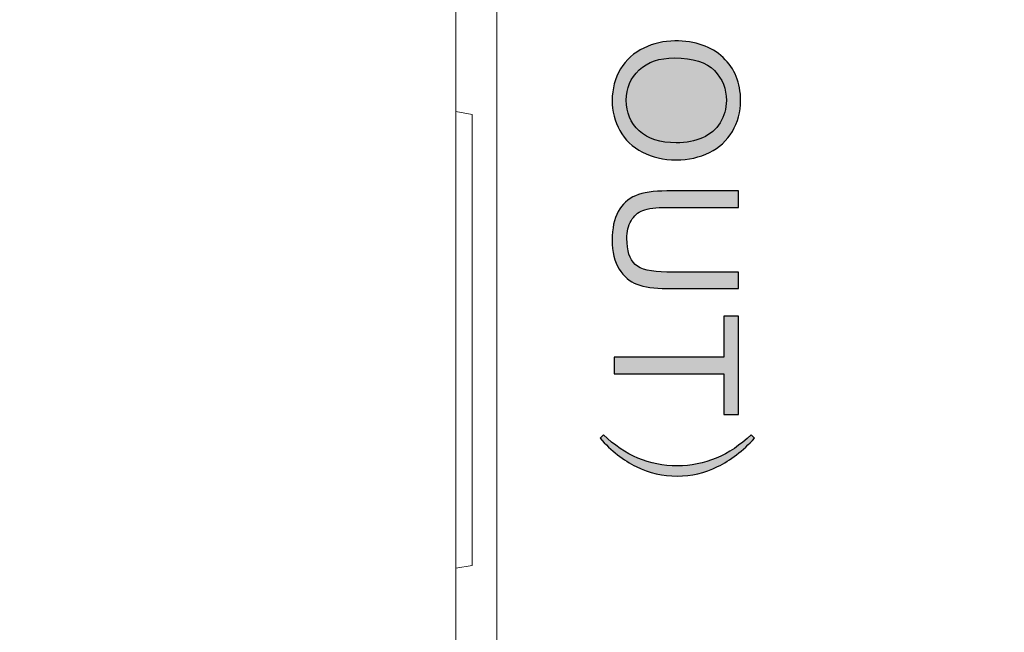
# Model space of a CAD drawing. Header units: millimetres. Extents: x -296 to 295, y -209 to 209.
# Tile 5 of 140: x -260 to -248, y -150 to -143. Entities that reach past the tile are written whole.
import ezdxf
from ezdxf.lldxf.tags import DXFTag

# ---------------------------------------------------------------- set-up
doc = ezdxf.new("R2010")
doc.units = ezdxf.units.MM
doc.header["$MEASUREMENT"] = 0
doc.layers.add('layer 1', color=7, linetype='Continuous')
tags = doc.linetypes.add('New Line1', pattern=[0.2, 0.1, -0.1]).pattern_tags.tags
tags[6:7] = [DXFTag(74, 4), DXFTag(75, 0), DXFTag(340, '0'), DXFTag(46, 1.0), DXFTag(50, 0.0), DXFTag(44, 0.0), DXFTag(45, 0.0)]
tags[4:5] = [DXFTag(74, 4), DXFTag(75, 0), DXFTag(340, '0'), DXFTag(46, 1.0), DXFTag(50, 0.0), DXFTag(44, 0.0), DXFTag(45, 0.0)]

msp = doc.modelspace()

# ---------------------------------------------------------------- hatches: boundary and pattern name
at = {"layer": 'layer 1'}
h = msp.add_hatch(color=250, dxfattribs=at)
edge = h.paths.add_edge_path()
edge.add_spline(control_points=[(-252.1845, -143.0431), (-251.9333, -143.0431), (-251.7365, -143.1108), (-251.5943, -143.246), (-251.4522, -143.3811), (-251.3812, -143.5553), (-251.3812, -143.7691), (-251.3812, -143.9092), (-251.4148, -144.0351), (-251.4814, -144.1477), (-251.5481, -144.2599), (-251.6412, -144.3456), (-251.7608, -144.4045), (-251.8801, -144.4634), (-252.0155, -144.493), (-252.1669, -144.493), (-252.3204, -144.493), (-252.4579, -144.462), (-252.5789, -144.3999), (-252.7003, -144.3378), (-252.792, -144.25), (-252.8541, -144.1364), (-252.9166, -144.0224), (-252.9476, -143.8997), (-252.9476, -143.7681), (-252.9476, -143.6252), (-252.913, -143.4978), (-252.8442, -143.3853), (-252.7754, -143.2731), (-252.6816, -143.1877), (-252.5624, -143.1299), (-252.4435, -143.072), (-252.3175, -143.0431), (-252.1845, -143.0431)], knot_values=[0, 0, 0, 0, 0.0909091, 0.0909091, 0.0909091, 0.1818182, 0.1818182, 0.1818182, 0.2727273, 0.2727273, 0.2727273, 0.3636364, 0.3636364, 0.3636364, 0.4545455, 0.4545455, 0.4545455, 0.5454545, 0.5454545, 0.5454545, 0.6363636, 0.6363636, 0.6363636, 0.7272727, 0.7272727, 0.7272727, 0.8181818, 0.8181818, 0.8181818, 0.9090909, 0.9090909, 0.9090909, 1, 1, 1, 1], degree=3, periodic=1)
h = msp.add_hatch(color=250, dxfattribs=at)
edge = h.paths.add_edge_path()
edge.add_spline(control_points=[(-252.1881, -143.2505), (-252.3704, -143.2505), (-252.514, -143.2996), (-252.6188, -143.3976), (-252.7236, -143.4957), (-252.7761, -143.6188), (-252.7761, -143.767), (-252.7761, -143.918), (-252.7232, -144.0418), (-252.6174, -144.1396), (-252.5116, -144.2369), (-252.3613, -144.2856), (-252.1665, -144.2856), (-252.0434, -144.2856), (-251.9358, -144.2648), (-251.8441, -144.2232), (-251.7524, -144.1815), (-251.6811, -144.1205), (-251.6307, -144.0404), (-251.5802, -143.96), (-251.5548, -143.87), (-251.5548, -143.7702), (-251.5548, -143.6284), (-251.6035, -143.5063), (-251.7009, -143.404), (-251.7982, -143.3017), (-251.9605, -143.2505), (-252.1881, -143.2505)], knot_values=[0, 0, 0, 0, 0.1111111, 0.1111111, 0.1111111, 0.2222222, 0.2222222, 0.2222222, 0.3333333, 0.3333333, 0.3333333, 0.4444444, 0.4444444, 0.4444444, 0.5555556, 0.5555556, 0.5555556, 0.6666667, 0.6666667, 0.6666667, 0.7777778, 0.7777778, 0.7777778, 0.8888889, 0.8888889, 0.8888889, 1, 1, 1, 1], degree=3, periodic=1)
h = msp.add_hatch(color=250, dxfattribs=at)
edge = h.paths.add_edge_path()
edge.add_spline(control_points=[(-251.4066, -145.8612), (-251.4066, -145.8612), (-251.4066, -146.0623), (-251.4066, -146.0623), (-251.4066, -146.0623), (-252.2819, -146.0623), (-252.2819, -146.0623), (-252.4343, -146.0623), (-252.5553, -146.045), (-252.6449, -146.0108), (-252.7342, -145.9762), (-252.8072, -145.9141), (-252.8633, -145.8245), (-252.9194, -145.7346), (-252.9476, -145.6171), (-252.9476, -145.471), (-252.9476, -145.3296), (-252.9233, -145.2135), (-252.8742, -145.1235), (-252.8252, -145.0332), (-252.7546, -144.969), (-252.6618, -144.9306), (-252.5691, -144.8921), (-252.4424, -144.8727), (-252.2819, -144.8727), (-252.2819, -144.8727), (-251.4066, -144.8727), (-251.4066, -144.8727), (-251.4066, -144.8727), (-251.4066, -145.0738), (-251.4066, -145.0738), (-251.4066, -145.0738), (-252.2815, -145.0738), (-252.2815, -145.0738), (-252.4131, -145.0738), (-252.5105, -145.0862), (-252.5726, -145.1105), (-252.635, -145.1348), (-252.6834, -145.1765), (-252.7169, -145.2361), (-252.7507, -145.2954), (-252.7677, -145.368), (-252.7677, -145.4538), (-252.7677, -145.6005), (-252.7342, -145.7053), (-252.6675, -145.7677), (-252.6005, -145.8302), (-252.472, -145.8612), (-252.2815, -145.8612), (-252.2815, -145.8612), (-251.4066, -145.8612), (-251.4066, -145.8612)], knot_values=[0, 0, 0, 0, 0.0588235, 0.0588235, 0.0588235, 0.1176471, 0.1176471, 0.1176471, 0.1764706, 0.1764706, 0.1764706, 0.2352941, 0.2352941, 0.2352941, 0.2941176, 0.2941176, 0.2941176, 0.3529412, 0.3529412, 0.3529412, 0.4117647, 0.4117647, 0.4117647, 0.4705882, 0.4705882, 0.4705882, 0.5294118, 0.5294118, 0.5294118, 0.5882353, 0.5882353, 0.5882353, 0.6470588, 0.6470588, 0.6470588, 0.7058824, 0.7058824, 0.7058824, 0.7647059, 0.7647059, 0.7647059, 0.8235294, 0.8235294, 0.8235294, 0.8823529, 0.8823529, 0.8823529, 0.9411765, 0.9411765, 0.9411765, 1, 1, 1, 1], degree=3, periodic=1)
h = msp.add_hatch(color=250, dxfattribs=at)
edge = h.paths.add_edge_path()
edge.add_spline(control_points=[(-252.9222, -146.8999), (-252.9222, -146.8999), (-251.5844, -146.8999), (-251.5844, -146.8999), (-251.5844, -146.8999), (-251.5844, -146.4004), (-251.5844, -146.4004), (-251.5844, -146.4004), (-251.4066, -146.4004), (-251.4066, -146.4004), (-251.4066, -146.4004), (-251.4066, -147.6006), (-251.4066, -147.6006), (-251.4066, -147.6006), (-251.5844, -147.6006), (-251.5844, -147.6006), (-251.5844, -147.6006), (-251.5844, -147.101), (-251.5844, -147.101), (-251.5844, -147.101), (-252.9222, -147.101), (-252.9222, -147.101), (-252.9222, -147.101), (-252.9222, -146.8999), (-252.9222, -146.8999)], knot_values=[0, 0, 0, 0, 0.125, 0.125, 0.125, 0.25, 0.25, 0.25, 0.375, 0.375, 0.375, 0.5, 0.5, 0.5, 0.625, 0.625, 0.625, 0.75, 0.75, 0.75, 0.875, 0.875, 0.875, 1, 1, 1, 1], degree=3, periodic=1)
h = msp.add_hatch(color=250, dxfattribs=at)
edge = h.paths.add_edge_path()
edge.add_spline(control_points=[(-251.6779, -148.1303), (-251.5262, -148.0668), (-251.3844, -147.9719), (-251.2521, -147.8449), (-251.2521, -147.8449), (-251.2105, -147.8865), (-251.2105, -147.8865), (-251.3541, -148.0406), (-251.504, -148.1564), (-251.6614, -148.2336), (-251.8183, -148.3109), (-251.9824, -148.3493), (-252.1531, -148.3493), (-252.3295, -148.3493), (-252.4964, -148.3109), (-252.6534, -148.2336), (-252.8107, -148.1564), (-252.9582, -148.0406), (-253.0958, -147.8865), (-253.0958, -147.8865), (-253.0545, -147.8449), (-253.0545, -147.8449), (-252.9222, -147.9719), (-252.7818, -148.0668), (-252.6329, -148.1303), (-252.484, -148.1938), (-252.3242, -148.2255), (-252.1531, -148.2255), (-251.988, -148.2255), (-251.8293, -148.1938), (-251.6779, -148.1303)], knot_values=[0, 0, 0, 0, 0.1, 0.1, 0.1, 0.2, 0.2, 0.2, 0.3, 0.3, 0.3, 0.4, 0.4, 0.4, 0.5, 0.5, 0.5, 0.6, 0.6, 0.6, 0.7, 0.7, 0.7, 0.8, 0.8, 0.8, 0.9, 0.9, 0.9, 1, 1, 1, 1], degree=3, periodic=1)

# ---------------------------------------------------------------- linework, layer by layer
at = {"layer": 'layer 1', "color": 1, "lineweight": 0}
msp.add_open_spline([(295.3283, 209.2747), (295.3283, 209.2747), (295.3283, -208.9236), (295.3283, -208.9236), (295.3283, -208.9236), (-296.1944, -208.9236), (-296.1944, -208.9236), (-296.1944, -208.9236), (-296.1944, 209.2747), (-296.1944, 209.2747), (-296.1944, 209.2747), (295.3283, 209.2747), (295.3283, 209.2747)], degree=3, knots=[0, 0, 0, 0, 0.25, 0.25, 0.25, 0.5, 0.5, 0.5, 0.75, 0.75, 0.75, 1, 1, 1, 1], dxfattribs=at)
at = {"layer": 'layer 1', "color": 5, "lineweight": 0}
msp.add_open_spline([(-281.2487, 194.7284), (-281.2487, 194.7284), (-281.2487, -197.0649), (-281.2487, -197.0649), (-281.2487, -197.0649), (283.3586, -197.0649), (283.3586, -197.0649)], degree=3, knots=[0, 0, 0, 0, 0.5, 0.5, 0.5, 1, 1, 1, 1], dxfattribs=at)
at = {"layer": 'layer 1', "lineweight": 9}
for points in [[(-254.3543, -167.3124), (-254.3543, -167.3124), (-254.3543, -33.4384), (-254.3543, -33.4384)], [(-254.8543, -143.9031), (-254.8543, -143.9031), (-254.8543, -134.9384), (-254.8543, -134.9384)], [(-254.6543, -143.9384), (-254.6543, -143.9384), (-254.8543, -143.9031), (-254.8543, -143.9031)], [(-254.6543, -143.9384), (-254.6543, -143.9384), (-254.6543, -149.4384), (-254.6543, -149.4384)], [(-254.6543, -149.4384), (-254.6543, -149.4384), (-254.8543, -149.4736), (-254.8543, -149.4736)], [(-254.8543, -172.3884), (-254.8543, -172.3884), (-254.8543, -149.4736), (-254.8543, -149.4736)]]:
    msp.add_open_spline(points, degree=3, dxfattribs=at)
at = {"layer": 'layer 1', "linetype": 'New Line1', "lineweight": 9}
msp.add_open_spline([(-254.8543, -116.3884), (-254.8543, -116.3884), (-254.8543, -161.3884), (-254.8543, -161.3884)], degree=3, dxfattribs=at)
at = {"layer": 'layer 1', "color": 250}
for points, knots in [([(-252.1845, -143.0431), (-251.9333, -143.0431), (-251.7365, -143.1108), (-251.5943, -143.246), (-251.4522, -143.3811), (-251.3812, -143.5553), (-251.3812, -143.7691), (-251.3812, -143.9092), (-251.4148, -144.0351), (-251.4814, -144.1477), (-251.5481, -144.2599), (-251.6412, -144.3456), (-251.7608, -144.4045), (-251.8801, -144.4634), (-252.0155, -144.493), (-252.1669, -144.493), (-252.3204, -144.493), (-252.4579, -144.462), (-252.5789, -144.3999), (-252.7003, -144.3378), (-252.792, -144.25), (-252.8541, -144.1364), (-252.9166, -144.0224), (-252.9476, -143.8997), (-252.9476, -143.7681), (-252.9476, -143.6252), (-252.913, -143.4978), (-252.8442, -143.3853), (-252.7754, -143.2731), (-252.6816, -143.1877), (-252.5624, -143.1299), (-252.4435, -143.072), (-252.3175, -143.0431), (-252.1845, -143.0431)], [0, 0, 0, 0, 0.0909091, 0.0909091, 0.0909091, 0.1818182, 0.1818182, 0.1818182, 0.2727273, 0.2727273, 0.2727273, 0.3636364, 0.3636364, 0.3636364, 0.4545455, 0.4545455, 0.4545455, 0.5454545, 0.5454545, 0.5454545, 0.6363636, 0.6363636, 0.6363636, 0.7272727, 0.7272727, 0.7272727, 0.8181818, 0.8181818, 0.8181818, 0.9090909, 0.9090909, 0.9090909, 1, 1, 1, 1]), ([(-252.1881, -143.2505), (-252.3704, -143.2505), (-252.514, -143.2996), (-252.6188, -143.3976), (-252.7236, -143.4957), (-252.7761, -143.6188), (-252.7761, -143.767), (-252.7761, -143.918), (-252.7232, -144.0418), (-252.6174, -144.1396), (-252.5116, -144.2369), (-252.3613, -144.2856), (-252.1665, -144.2856), (-252.0434, -144.2856), (-251.9358, -144.2648), (-251.8441, -144.2232), (-251.7524, -144.1815), (-251.6811, -144.1205), (-251.6307, -144.0404), (-251.5802, -143.96), (-251.5548, -143.87), (-251.5548, -143.7702), (-251.5548, -143.6284), (-251.6035, -143.5063), (-251.7009, -143.404), (-251.7982, -143.3017), (-251.9605, -143.2505), (-252.1881, -143.2505)], [0, 0, 0, 0, 0.1111111, 0.1111111, 0.1111111, 0.2222222, 0.2222222, 0.2222222, 0.3333333, 0.3333333, 0.3333333, 0.4444444, 0.4444444, 0.4444444, 0.5555556, 0.5555556, 0.5555556, 0.6666667, 0.6666667, 0.6666667, 0.7777778, 0.7777778, 0.7777778, 0.8888889, 0.8888889, 0.8888889, 1, 1, 1, 1]), ([(-251.4066, -145.8612), (-251.4066, -145.8612), (-251.4066, -146.0623), (-251.4066, -146.0623), (-251.4066, -146.0623), (-252.2819, -146.0623), (-252.2819, -146.0623), (-252.4343, -146.0623), (-252.5553, -146.045), (-252.6449, -146.0108), (-252.7342, -145.9762), (-252.8072, -145.9141), (-252.8633, -145.8245), (-252.9194, -145.7346), (-252.9476, -145.6171), (-252.9476, -145.471), (-252.9476, -145.3296), (-252.9233, -145.2135), (-252.8742, -145.1235), (-252.8252, -145.0332), (-252.7546, -144.969), (-252.6618, -144.9306), (-252.5691, -144.8921), (-252.4424, -144.8727), (-252.2819, -144.8727), (-252.2819, -144.8727), (-251.4066, -144.8727), (-251.4066, -144.8727), (-251.4066, -144.8727), (-251.4066, -145.0738), (-251.4066, -145.0738), (-251.4066, -145.0738), (-252.2815, -145.0738), (-252.2815, -145.0738), (-252.4131, -145.0738), (-252.5105, -145.0862), (-252.5726, -145.1105), (-252.635, -145.1348), (-252.6834, -145.1765), (-252.7169, -145.2361), (-252.7507, -145.2954), (-252.7677, -145.368), (-252.7677, -145.4538), (-252.7677, -145.6005), (-252.7342, -145.7053), (-252.6675, -145.7677), (-252.6005, -145.8302), (-252.472, -145.8612), (-252.2815, -145.8612), (-252.2815, -145.8612), (-251.4066, -145.8612), (-251.4066, -145.8612)], [0, 0, 0, 0, 0.0588235, 0.0588235, 0.0588235, 0.1176471, 0.1176471, 0.1176471, 0.1764706, 0.1764706, 0.1764706, 0.2352941, 0.2352941, 0.2352941, 0.2941176, 0.2941176, 0.2941176, 0.3529412, 0.3529412, 0.3529412, 0.4117647, 0.4117647, 0.4117647, 0.4705882, 0.4705882, 0.4705882, 0.5294118, 0.5294118, 0.5294118, 0.5882353, 0.5882353, 0.5882353, 0.6470588, 0.6470588, 0.6470588, 0.7058824, 0.7058824, 0.7058824, 0.7647059, 0.7647059, 0.7647059, 0.8235294, 0.8235294, 0.8235294, 0.8823529, 0.8823529, 0.8823529, 0.9411765, 0.9411765, 0.9411765, 1, 1, 1, 1]), ([(-252.9222, -146.8999), (-252.9222, -146.8999), (-251.5844, -146.8999), (-251.5844, -146.8999), (-251.5844, -146.8999), (-251.5844, -146.4004), (-251.5844, -146.4004), (-251.5844, -146.4004), (-251.4066, -146.4004), (-251.4066, -146.4004), (-251.4066, -146.4004), (-251.4066, -147.6006), (-251.4066, -147.6006), (-251.4066, -147.6006), (-251.5844, -147.6006), (-251.5844, -147.6006), (-251.5844, -147.6006), (-251.5844, -147.101), (-251.5844, -147.101), (-251.5844, -147.101), (-252.9222, -147.101), (-252.9222, -147.101), (-252.9222, -147.101), (-252.9222, -146.8999), (-252.9222, -146.8999)], [0, 0, 0, 0, 0.125, 0.125, 0.125, 0.25, 0.25, 0.25, 0.375, 0.375, 0.375, 0.5, 0.5, 0.5, 0.625, 0.625, 0.625, 0.75, 0.75, 0.75, 0.875, 0.875, 0.875, 1, 1, 1, 1]), ([(-251.6779, -148.1303), (-251.5262, -148.0668), (-251.3844, -147.9719), (-251.2521, -147.8449), (-251.2521, -147.8449), (-251.2105, -147.8865), (-251.2105, -147.8865), (-251.3541, -148.0406), (-251.504, -148.1564), (-251.6614, -148.2336), (-251.8183, -148.3109), (-251.9824, -148.3493), (-252.1531, -148.3493), (-252.3295, -148.3493), (-252.4964, -148.3109), (-252.6534, -148.2336), (-252.8107, -148.1564), (-252.9582, -148.0406), (-253.0958, -147.8865), (-253.0958, -147.8865), (-253.0545, -147.8449), (-253.0545, -147.8449), (-252.9222, -147.9719), (-252.7818, -148.0668), (-252.6329, -148.1303), (-252.484, -148.1938), (-252.3242, -148.2255), (-252.1531, -148.2255), (-251.988, -148.2255), (-251.8293, -148.1938), (-251.6779, -148.1303)], [0, 0, 0, 0, 0.1, 0.1, 0.1, 0.2, 0.2, 0.2, 0.3, 0.3, 0.3, 0.4, 0.4, 0.4, 0.5, 0.5, 0.5, 0.6, 0.6, 0.6, 0.7, 0.7, 0.7, 0.8, 0.8, 0.8, 0.9, 0.9, 0.9, 1, 1, 1, 1])]:
    msp.add_open_spline(points, degree=3, knots=knots, dxfattribs=at)

doc.saveas('drawing.dxf')
